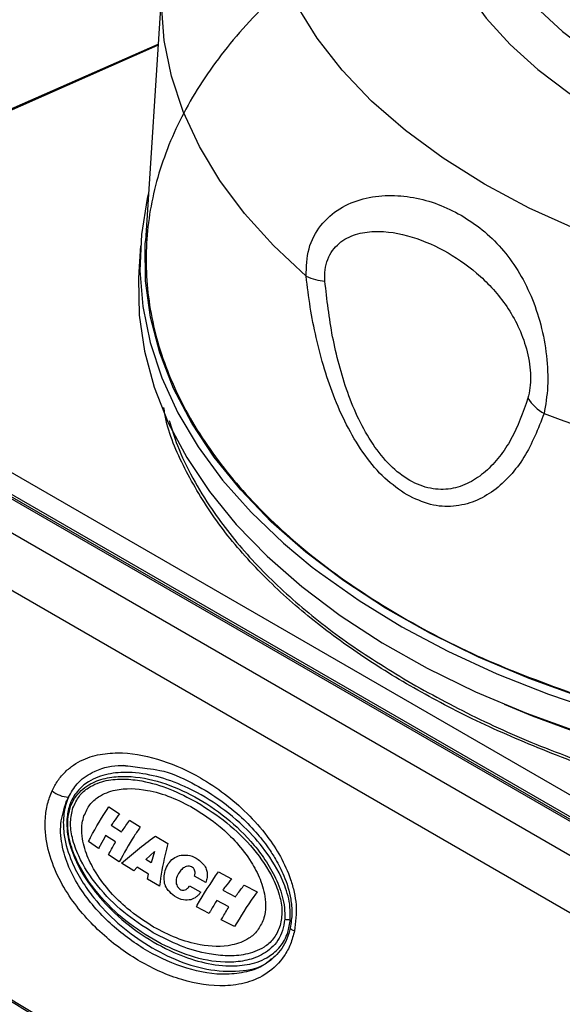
# Model space of a CAD drawing. Header units: inches. Extents: x 0.6 to 33.8, y 0 to 21.7.
# Tile 137 of 210: x 25.8 to 26.2, y 12.1 to 12.9. Entities that reach past the tile are written whole.
import ezdxf

# ---------------------------------------------------------------- set-up
doc = ezdxf.new("R2010")
doc.units = ezdxf.units.IN
doc.header["$MEASUREMENT"] = 0

msp = doc.modelspace()

# ---------------------------------------------------------------- linework, layer by layer
at = {"color": 7, "linetype": 'Continuous'}
for p, q in [((25.90429, 12.90751), (25.89137, 12.70635)), ((25.5095, 12.68674), (25.90119, 12.85931)), ((25.5103, 12.68628), (25.90114, 12.85847)), ((26.79068, 11.92652), (25.199, 12.84538)), ((25.20301, 12.84673), (26.79363, 11.92848)), ((26.79363, 11.92642), (25.20301, 12.84467)), ((26.76771, 11.91326), (25.17972, 12.82998)), ((26.7449, 11.88165), (25.15692, 12.79838)), ((26.59248, 12.06154), (25.43632, 12.72898)), ((25.8875, 12.70263), (25.8862, 12.68235)), ((25.87418, 12.29882), (25.89277, 12.29625)), ((25.86299, 12.26657), (25.87118, 12.26115)), ((25.87913, 12.25612), (25.88745, 12.2509)), ((25.86491, 12.25221), (25.87291, 12.24712)), ((25.85505, 12.23412), (25.84717, 12.23952)), ((25.86819, 12.23922), (25.86049, 12.24422)), ((25.89913, 12.2437), (25.90886, 12.23794)), ((25.89164, 12.22566), (25.89857, 12.23191)), ((25.89857, 12.23191), (25.89596, 12.22308)), ((25.87111, 12.22373), (25.86271, 12.22918)), ((25.88233, 12.21677), (25.87281, 12.22274)), ((25.89596, 12.22308), (25.89164, 12.22566)), ((25.88509, 12.21952), (25.88233, 12.21677)), ((25.89392, 12.21423), (25.88509, 12.21952)), ((25.9482, 12.21602), (25.95836, 12.21067)), ((25.89313, 12.21036), (25.89392, 12.21423)), ((25.9023, 12.20491), (25.89313, 12.21036)), ((25.93838, 12.20781), (25.92968, 12.21255)), ((25.92579, 12.20504), (25.93447, 12.2003)), ((25.95152, 12.20175), (25.96135, 12.19666)), ((25.96814, 12.20565), (25.97836, 12.20051)), ((25.95633, 12.18878), (25.94683, 12.19372)), ((25.94089, 12.18366), (25.93104, 12.18885)), ((25.96071, 12.17342), (25.95032, 12.17865))]:
    msp.add_line(p, q, dxfattribs=at)
at = {"color": 7, "linetype": 'Continuous', "flags": 128}
for points in [[(26.21994, 13.1582), (26.20491, 13.1453), (26.18569, 13.12574), (26.16958, 13.10526), (26.15671, 13.08404), (26.14719, 13.06223), (26.1411, 13.04002), (26.13848, 13.01758), (26.13935, 12.9951), (26.14372, 12.97276), (26.15153, 12.95073), (26.16273, 12.92919), (26.17723, 12.90832), (26.19492, 12.88828), (26.21564, 12.86924), (26.23924, 12.85135), (26.26552, 12.83475)], [(26.11339, 12.98923), (26.11512, 12.96845), (26.12035, 12.94552), (26.12901, 12.92295), (26.14106, 12.9009), (26.15639, 12.87953), (26.17488, 12.85902), (26.1964, 12.83952), (26.22079, 12.82118), (26.24785, 12.80413)], [(26.53603, 12.65128), (26.4888, 12.65407), (26.44212, 12.65904), (26.39629, 12.66616), (26.35159, 12.67538), (26.30832, 12.68664), (26.26675, 12.69988), (26.22716, 12.715), (26.1898, 12.7319), (26.15491, 12.75048), (26.12273, 12.77062), (26.09344, 12.79219), (26.06726, 12.81504), (26.04433, 12.83904), (26.02482, 12.86402), (26.00885, 12.88982), (25.99652, 12.91629), (25.98791, 12.94323), (25.98307, 12.97049)], [(26.01636, 12.67889), (25.99088, 12.70275), (25.96848, 12.72761), (25.94926, 12.75335), (25.93332, 12.77982), (25.92076, 12.8069), (25.91163, 12.83442), (25.90598, 12.86226), (25.90385, 12.89026), (25.90429, 12.90755)], [(25.89374, 12.7432), (25.89285, 12.73942), (25.88824, 12.71149), (25.88707, 12.68344), (25.88935, 12.65541), (25.89506, 12.62755), (25.90418, 12.59998), (25.91666, 12.57286), (25.93244, 12.54632), (25.95144, 12.5205), (25.97356, 12.49551), (25.99869, 12.47149), (26.0211, 12.45288)], [(26.23108, 12.35122), (26.18967, 12.36623), (26.15023, 12.38291), (26.11296, 12.40118), (26.07805, 12.42094), (26.04569, 12.4421), (26.01605, 12.46455), (25.98926, 12.48816), (25.96547, 12.51282), (25.94481, 12.5384), (25.92738, 12.56477), (25.91327, 12.5918), (25.90255, 12.61934), (25.89528, 12.64725), (25.89149, 12.67539), (25.89121, 12.70361), (25.89137, 12.70635)], [(25.8862, 12.68235), (25.88592, 12.6771), (25.8865, 12.6488), (25.89058, 12.6206), (25.89813, 12.59263), (25.90912, 12.56505), (25.9235, 12.53799), (25.94117, 12.51159), (25.96207, 12.48599), (25.98607, 12.46132), (26.01307, 12.43769), (26.04291, 12.41524), (26.07546, 12.39407), (26.11053, 12.3743), (26.14796, 12.35602), (26.18756, 12.33933), (26.22911, 12.32431)], [(26.0211, 12.45288), (26.02671, 12.44856), (26.05747, 12.42684), (26.09082, 12.40642), (26.12659, 12.38742), (26.1646, 12.36994), (26.20467, 12.35405), (26.24658, 12.33984), (26.29014, 12.32738), (26.33511, 12.31674), (26.38127, 12.30796)], [(26.17027, 12.34631), (26.19191, 12.3373), (26.23263, 12.32227), (26.27512, 12.30899), (26.31916, 12.2975), (26.36453, 12.28788), (26.41097, 12.28017), (26.45826, 12.27442), (26.50614, 12.27066), (26.55437, 12.26889), (26.6027, 12.26915), (26.65086, 12.27141), (26.69862, 12.27568), (26.74572, 12.28192), (26.79192, 12.29011), (26.83697, 12.3002), (26.88065, 12.31214), (26.92272, 12.32587), (26.96296, 12.34132), (26.97473, 12.34631)], [(25.83038, 12.25705), (25.83025, 12.25701), (25.83019, 12.25697), (25.8302, 12.25692), (25.83027, 12.25687), (25.8304, 12.25681), (25.83059, 12.25675), (25.83085, 12.25669), (25.83115, 12.25663)], [(26.00402, 12.17241), (26.00403, 12.17214), (26.00435, 12.17168), (26.00502, 12.17116), (26.00602, 12.17061), (26.00732, 12.17004)]]:
    msp.add_lwpolyline(points, dxfattribs=at)
at = {"color": 7, "linetype": 'Continuous'}
for centre, radius, start, end in [((26.03493, 12.72094), 0.04597, 246.1748, 265.02129), ((26.2231, 12.60771), 0.04173, 214.51163, 238.4369), ((26.56691, 13.56359), 1.05672, 249.75518, 272.65874), ((25.833, 12.297), 0.02303, 231.9514, 266.6599), ((26.00512, 12.22593), 0.04716, 263.34986, 268.6469)]:
    msp.add_arc(centre, radius, start, end, dxfattribs=at)
for points, knots in [([(26.09127, 12.96958), (26.07107, 12.957), (26.03066, 12.93184), (25.98153, 12.88872), (25.94192, 12.84257), (25.91326, 12.79375), (25.89583, 12.7432), (25.88999, 12.69178), (25.89583, 12.64035), (25.91325, 12.5898), (25.94194, 12.541), (25.98144, 12.49478), (26.03101, 12.4519), (26.08996, 12.41324), (26.15675, 12.37893), (26.20706, 12.36067), (26.23222, 12.35153)], [0, 0, 0, 0, 0.071422, 0.142856, 0.214286, 0.285708, 0.357142, 0.428572, 0.499994, 0.571428, 0.642858, 0.71428, 0.785714, 0.857144, 0.928566, 1, 1, 1, 1]), ([(26.01636, 12.67889), (26.01657, 12.68624), (26.01701, 12.70096), (26.02699, 12.71923), (26.04199, 12.73234), (26.06038, 12.73989), (26.08005, 12.74243), (26.09985, 12.74066), (26.11909, 12.73549), (26.13091, 12.72939), (26.1368, 12.72635)], [0, 0, 0, 0, 0.1253, 0.250724, 0.376171, 0.501221, 0.626541, 0.750498, 0.875493, 1, 1, 1, 1]), ([(26.1368, 12.72635), (26.14241, 12.72275), (26.15367, 12.71552), (26.16838, 12.70107), (26.18117, 12.68395), (26.19154, 12.66401), (26.19922, 12.64145), (26.20368, 12.6172), (26.20479, 12.59256), (26.20243, 12.57896), (26.20125, 12.57215)], [0, 0, 0, 0, 0.124449, 0.249926, 0.375115, 0.500244, 0.624231, 0.749476, 0.874557, 1, 1, 1, 1]), ([(26.03094, 12.67514), (26.03085, 12.67813), (26.03068, 12.68412), (26.03283, 12.69224), (26.03661, 12.69918), (26.04349, 12.70649), (26.0545, 12.71212), (26.07393, 12.715), (26.09899, 12.71062), (26.12702, 12.69805), (26.15248, 12.67975), (26.1708, 12.65912), (26.18238, 12.63833), (26.18771, 12.6233), (26.19019, 12.6106), (26.19095, 12.60103), (26.19058, 12.59185), (26.18934, 12.58666), (26.18871, 12.58406)], [0, 0, 0, 0, 0.0320447, 0.0642265, 0.0960594, 0.1278824, 0.1905318, 0.2526042, 0.3761728, 0.5000627, 0.623221, 0.7473287, 0.8092757, 0.8718339, 0.9036198, 0.9355354, 0.967759, 1, 1, 1, 1]), ([(26.09476, 12.50895), (26.08889, 12.51296), (26.07715, 12.52098), (26.06176, 12.53932), (26.04881, 12.5604), (26.03846, 12.58319), (26.0302, 12.60697), (26.02397, 12.63094), (26.01923, 12.6552), (26.01732, 12.6709), (26.01636, 12.67889)], [0, 0, 0, 0, 0.124968, 0.250355, 0.375731, 0.500384, 0.621828, 0.749687, 0.872629, 1, 1, 1, 1]), ([(26.18871, 12.58406), (26.18481, 12.57307), (26.17897, 12.5566), (26.16684, 12.53837), (26.15609, 12.52672), (26.14342, 12.51792), (26.12898, 12.51298), (26.11311, 12.5131), (26.09675, 12.51924), (26.08129, 12.53132), (26.06788, 12.54799), (26.05692, 12.56751), (26.04828, 12.58855), (26.04167, 12.6102), (26.03495, 12.63945), (26.03254, 12.66084), (26.03094, 12.67514)], [0, 0, 0, 0, 0.12537, 0.187716, 0.250609, 0.313066, 0.375421, 0.437479, 0.499278, 0.561014, 0.623149, 0.685548, 0.747912, 0.810751, 0.873373, 1, 1, 1, 1]), ([(27.11628, 12.34832), (27.10254, 12.33984), (27.07506, 12.32287), (27.02667, 12.30021), (26.97256, 12.27972), (26.91183, 12.262), (26.84559, 12.24771), (26.77472, 12.23738), (26.70038, 12.23138), (26.62392, 12.22997), (26.54682, 12.23322), (26.47058, 12.24103), (26.39662, 12.2531), (26.3262, 12.26903), (26.2604, 12.28828), (26.19999, 12.31024), (26.14549, 12.3343), (26.09649, 12.36021), (26.05202, 12.38826), (26.01156, 12.41901), (25.97569, 12.45265), (25.94533, 12.48884), (25.92237, 12.52712), (25.90904, 12.55682), (25.90626, 12.57357), (25.9057, 12.57699)], [0, 0, 0, 0, 0.041576, 0.083148, 0.127052, 0.172294, 0.218663, 0.265909, 0.313749, 0.361883, 0.409996, 0.457776, 0.504926, 0.55117, 0.596268, 0.640016, 0.682251, 0.722852, 0.763453, 0.805688, 0.849436, 0.894534, 0.940778, 0.987928, 1, 1, 1, 1]), ([(26.20125, 12.57215), (26.19662, 12.56035), (26.18965, 12.54259), (26.17524, 12.52368), (26.16253, 12.51189), (26.14774, 12.50343), (26.13107, 12.49938), (26.11297, 12.50031), (26.10082, 12.50607), (26.09476, 12.50895)], [0, 0, 0, 0, 0.248163, 0.373501, 0.497844, 0.623158, 0.748796, 0.874474, 1, 1, 1, 1]), ([(25.90985, 12.5668), (25.91185, 12.56031), (25.91647, 12.54532), (25.9277, 12.52216), (25.94537, 12.49305), (25.97115, 12.46052), (26.00726, 12.42546), (26.04923, 12.39236), (26.08203, 12.37233), (26.09837, 12.36235)], [0, 0, 0, 0, 0.087341, 0.201929, 0.314867, 0.488208, 0.660161, 0.83075, 1, 1, 1, 1]), ([(26.55289, 11.7845), (26.49346, 11.80161), (26.37503, 11.83571), (26.20056, 11.90225), (26.02956, 11.97978), (25.8623, 12.06942), (25.69885, 12.1707), (25.53951, 12.28386), (25.38387, 12.40789), (25.28432, 12.49963), (25.23436, 12.54567)], [0, 0, 0, 0, 0.126004, 0.25109, 0.375701, 0.5, 0.624302, 0.74891, 0.873998, 1, 1, 1, 1]), ([(25.86261, 12.06947), (25.80811, 12.10225), (25.69896, 12.16791), (25.54031, 12.28129), (25.38495, 12.40473), (25.28555, 12.49622), (25.23566, 12.54214)], [0, 0, 0, 0, 0.248342, 0.497387, 0.74774, 1, 1, 1, 1]), ([(26.09837, 12.36235), (26.11574, 12.35287), (26.15061, 12.33383), (26.20941, 12.30875), (26.27249, 12.28654), (26.33908, 12.26794), (26.40853, 12.253), (26.47141, 12.24327), (26.52729, 12.23731), (26.57552, 12.23398), (26.62348, 12.23249), (26.67112, 12.23281), (26.71838, 12.2349), (26.76461, 12.2388), (26.80994, 12.24446), (26.85452, 12.25187), (26.89135, 12.25973), (26.92081, 12.26713), (26.94337, 12.2734), (26.96719, 12.28077), (26.99207, 12.28934), (27.00862, 12.29572), (27.01701, 12.29914), (27.01701, 12.29914), (27.01701, 12.29914), (27.01701, 12.29915), (27.01702, 12.29915), (27.01703, 12.29915), (27.01705, 12.29916), (27.01708, 12.29917), (27.01715, 12.2992), (27.0173, 12.29926), (27.01774, 12.29944), (27.01913, 12.30001), (27.02392, 12.30199), (27.03385, 12.30622), (27.0499, 12.31348), (27.06537, 12.32111), (27.07831, 12.32797), (27.08705, 12.33282), (27.09507, 12.33746), (27.10239, 12.34187), (27.10907, 12.34603), (27.11325, 12.34875), (27.11525, 12.35006)], [0, 0, 0, 0, 0.0616777, 0.1238436, 0.1865061, 0.2496738, 0.3115217, 0.3747186, 0.4154743, 0.4571653, 0.4997939, 0.539893, 0.5814181, 0.6243716, 0.6636972, 0.7054193, 0.7495407, 0.7706151, 0.7936433, 0.8186262, 0.8455649, 0.8744607, 0.8744619, 0.8744628, 0.8744644, 0.8744674, 0.8744727, 0.8744824, 0.8745003, 0.8745345, 0.874602, 0.8747436, 0.8750632, 0.8761081, 0.8795253, 0.8916695, 0.9108948, 0.9372037, 0.9494482, 0.9609816, 0.9718036, 0.9819142, 0.991313, 1, 1, 1, 1]), ([(25.81881, 12.27886), (25.82024, 12.28164), (25.82313, 12.28727), (25.82896, 12.29394), (25.83559, 12.29934), (25.84516, 12.3046), (25.85803, 12.30815), (25.87888, 12.30903), (25.90483, 12.30357), (25.93127, 12.29149), (25.95309, 12.27702), (25.97063, 12.26195), (25.98521, 12.24552), (25.99665, 12.22819), (26.00351, 12.21327), (26.0071, 12.20039), (26.00938, 12.1869), (26.00815, 12.17682), (26.00732, 12.17004)], [0, 0, 0, 0, 0.03099, 0.062821, 0.093292, 0.12553, 0.188039, 0.250662, 0.37546, 0.499927, 0.583629, 0.666527, 0.749291, 0.811873, 0.874497, 0.90675, 0.937263, 1, 1, 1, 1]), ([(26.004, 12.17878), (26.00404, 12.18208), (26.00415, 12.19118), (25.99891, 12.2097), (25.98722, 12.23012), (25.9691, 12.25103), (25.94743, 12.26882), (25.92362, 12.28228), (25.90041, 12.2907), (25.8803, 12.29387), (25.86224, 12.29265), (25.84845, 12.28775), (25.8381, 12.27903), (25.83201, 12.26866), (25.83088, 12.2606), (25.83038, 12.25705)], [0, 0, 0, 0, 0.033572, 0.092653, 0.195525, 0.288588, 0.41023, 0.531758, 0.630188, 0.728423, 0.799229, 0.870391, 0.916647, 0.963326, 1, 1, 1, 1]), ([(25.83166, 12.27401), (25.83374, 12.27767), (25.83849, 12.28606), (25.852, 12.29524), (25.86578, 12.29913), (25.87519, 12.29851), (25.87762, 12.29835)], [0, 0, 0, 0, 0.200788, 0.459656, 0.860584, 1, 1, 1, 1]), ([(25.89277, 12.29625), (25.89609, 12.2959), (25.9079, 12.29464), (25.92646, 12.28609), (25.94711, 12.27408), (25.9638, 12.26081), (25.97677, 12.2478), (25.98597, 12.23626), (25.99331, 12.22495), (25.9999, 12.21208), (26.00431, 12.19771), (26.00572, 12.18366), (26.00459, 12.17623), (26.00401, 12.17239)], [0, 0, 0, 0, 0.063998, 0.227875, 0.36938, 0.489675, 0.590519, 0.673974, 0.727624, 0.801114, 0.89266, 0.944461, 1, 1, 1, 1]), ([(25.83115, 12.25663), (25.83157, 12.25963), (25.8324, 12.2656), (25.83618, 12.27333), (25.84126, 12.27935), (25.84916, 12.28517), (25.86012, 12.2892), (25.87814, 12.29104), (25.90078, 12.28737), (25.92686, 12.27682), (25.95147, 12.26116), (25.97025, 12.24394), (25.98343, 12.22732), (25.99202, 12.21321), (25.99734, 12.19981), (25.99978, 12.18814), (25.9997, 12.18211), (25.99965, 12.17908)], [0, 0, 0, 0, 0.0320263, 0.0639017, 0.0956444, 0.127286, 0.1898186, 0.2523267, 0.3767023, 0.5008904, 0.6250696, 0.7493235, 0.8116565, 0.8741958, 0.9365157, 0.9681141, 1, 1, 1, 1]), ([(25.8351, 12.26569), (25.83659, 12.26895), (25.83955, 12.27547), (25.84869, 12.28312), (25.86065, 12.28748), (25.8748, 12.28852), (25.89141, 12.28659), (25.91056, 12.28101), (25.92452, 12.27373), (25.9315, 12.27009)], [0, 0, 0, 0, 0.08273, 0.165282, 0.306645, 0.439751, 0.57318, 0.786421, 1, 1, 1, 1]), ([(26.00732, 12.17004), (26.00637, 12.16656), (26.00446, 12.15958), (25.99785, 12.14756), (25.98643, 12.13628), (25.97028, 12.12923), (25.94777, 12.12611), (25.91941, 12.13076), (25.88707, 12.14507), (25.85711, 12.16673), (25.8352, 12.1911), (25.82156, 12.21514), (25.81444, 12.23566), (25.81289, 12.2544), (25.81502, 12.26897), (25.81754, 12.27555), (25.81881, 12.27886)], [0, 0, 0, 0, 0.031508, 0.063079, 0.125547, 0.188226, 0.250681, 0.375402, 0.500139, 0.624475, 0.749443, 0.812115, 0.874724, 0.937221, 0.968399, 1, 1, 1, 1]), ([(25.84366, 12.25952), (25.84506, 12.26259), (25.84784, 12.26873), (25.85642, 12.27594), (25.87152, 12.2815), (25.89096, 12.28055), (25.91132, 12.27468), (25.92298, 12.26862), (25.92881, 12.26559)], [0, 0, 0, 0, 0.088441, 0.176709, 0.325416, 0.595334, 0.797517, 1, 1, 1, 1]), ([(25.98948, 12.14856), (25.98783, 12.14703), (25.982, 12.14163), (25.96987, 12.13786), (25.9494, 12.13517), (25.92309, 12.13989), (25.89303, 12.15323), (25.86516, 12.17332), (25.84493, 12.19559), (25.83253, 12.21707), (25.82641, 12.23458), (25.82449, 12.25332), (25.82812, 12.26475), (25.8299, 12.27033)], [0, 0, 0, 0, 0.0266739, 0.0943409, 0.1639402, 0.3063509, 0.4505391, 0.5942289, 0.7369382, 0.8068392, 0.8742991, 0.9386144, 1, 1, 1, 1]), ([(25.83166, 12.27401), (25.83118, 12.27286), (25.8291, 12.26787), (25.82719, 12.25776), (25.82803, 12.24149), (25.83326, 12.22471), (25.84171, 12.20877), (25.8535, 12.19229), (25.86975, 12.17548), (25.89108, 12.15956), (25.91425, 12.14728), (25.93915, 12.13933), (25.96313, 12.138), (25.9805, 12.14088), (25.98754, 12.14664), (25.98852, 12.14744)], [0, 0, 0, 0, 0.014017, 0.061078, 0.1088555, 0.1855706, 0.2489829, 0.3125377, 0.4224642, 0.5325681, 0.6495026, 0.7663251, 0.8837824, 0.9838754, 1, 1, 1, 1]), ([(25.8299, 12.27033), (25.83018, 12.27096), (25.83073, 12.27221), (25.83135, 12.27341), (25.83166, 12.27401)], [0, 0, 0, 0, 0.501841, 1, 1, 1, 1]), ([(25.9315, 12.27009), (25.93932, 12.26507), (25.95493, 12.25505), (25.97529, 12.23514), (25.98937, 12.215), (25.99613, 12.19744), (25.99825, 12.1842), (25.99654, 12.17659), (25.99573, 12.17297)], [0, 0, 0, 0, 0.246752, 0.492831, 0.713025, 0.827278, 0.917682, 1, 1, 1, 1]), ([(25.89748, 12.1687), (25.88969, 12.17372), (25.87411, 12.18374), (25.85431, 12.20367), (25.8408, 12.22379), (25.83447, 12.24129), (25.83256, 12.25448), (25.83428, 12.26207), (25.8351, 12.26569)], [0, 0, 0, 0, 0.24705, 0.493437, 0.71361, 0.827728, 0.917791, 1, 1, 1, 1]), ([(25.84717, 12.23952), (25.8477, 12.24059), (25.85212, 12.24951), (25.85791, 12.25859), (25.86299, 12.26657)], [0, 0, 0, 0, 0.1205325, 1, 1, 1, 1]), ([(25.87118, 12.26115), (25.86967, 12.25905), (25.86751, 12.25607), (25.8655, 12.25309), (25.86491, 12.25221)], [0, 0, 0, 0, 0.705654, 1, 1, 1, 1]), ([(25.92881, 12.26559), (25.93582, 12.26107), (25.94765, 12.25344), (25.96258, 12.23889), (25.97317, 12.22515), (25.981, 12.21047), (25.98491, 12.19691), (25.98502, 12.18587), (25.98362, 12.18081), (25.98312, 12.17901)], [0, 0, 0, 0, 0.2517639, 0.4252532, 0.5983474, 0.7315035, 0.8656614, 0.9522634, 1, 1, 1, 1]), ([(25.83038, 12.25705), (25.83036, 12.25375), (25.83031, 12.2446), (25.83567, 12.22598), (25.84756, 12.20545), (25.86591, 12.18451), (25.88777, 12.16674), (25.91164, 12.15345), (25.93475, 12.14522), (25.95466, 12.14223), (25.97256, 12.14355), (25.98623, 12.14853), (25.99648, 12.1573), (26.00239, 12.16755), (26.00352, 12.17541), (26.004, 12.17878)], [0, 0, 0, 0, 0.033631, 0.093311, 0.197404, 0.291558, 0.414007, 0.536352, 0.633809, 0.731071, 0.801552, 0.872395, 0.918501, 0.96502, 1, 1, 1, 1]), ([(25.90367, 12.15999), (25.89537, 12.16484), (25.87878, 12.17454), (25.85651, 12.19542), (25.84068, 12.21733), (25.83338, 12.23599), (25.83102, 12.24762), (25.83111, 12.25361), (25.83115, 12.25663)], [0, 0, 0, 0, 0.248933, 0.498053, 0.747882, 0.873291, 0.936186, 1, 1, 1, 1]), ([(25.89779, 12.1731), (25.89079, 12.17762), (25.87896, 12.18526), (25.86407, 12.19981), (25.85352, 12.21355), (25.84576, 12.2282), (25.8419, 12.24166), (25.84178, 12.25266), (25.84316, 12.25771), (25.84366, 12.25952)], [0, 0, 0, 0, 0.251763, 0.425858, 0.599557, 0.7323, 0.866038, 0.95183, 1, 1, 1, 1]), ([(25.87291, 12.24712), (25.8731, 12.24741), (25.87509, 12.25042), (25.87722, 12.25342), (25.87913, 12.25612)], [0, 0, 0, 0, 0.098559, 1, 1, 1, 1]), ([(25.88745, 12.2509), (25.88584, 12.24855), (25.87967, 12.23948), (25.87475, 12.23043), (25.87111, 12.22373)], [0, 0, 0, 0, 0.259973, 1, 1, 1, 1]), ([(25.86049, 12.24422), (25.85915, 12.24182), (25.85725, 12.23844), (25.85555, 12.23509), (25.85505, 12.23412)], [0, 0, 0, 0, 0.710858, 1, 1, 1, 1]), ([(25.86271, 12.22918), (25.86291, 12.22958), (25.86462, 12.2329), (25.86652, 12.23626), (25.86819, 12.23922)], [0, 0, 0, 0, 0.119203, 1, 1, 1, 1]), ([(25.87281, 12.22274), (25.88099, 12.2296), (25.8893, 12.23658), (25.89897, 12.24358), (25.89913, 12.2437)], [0, 0, 0, 0, 0.983187, 1, 1, 1, 1]), ([(25.90886, 12.23794), (25.90811, 12.23511), (25.90522, 12.22412), (25.90354, 12.21309), (25.9023, 12.20491)], [0, 0, 0, 0, 0.257704, 1, 1, 1, 1]), ([(25.90636, 12.20705), (25.90613, 12.20897), (25.90566, 12.2128), (25.90707, 12.2185), (25.90988, 12.22358), (25.91408, 12.22751), (25.91749, 12.22852), (25.91913, 12.229)], [0, 0, 0, 0, 0.1879663, 0.3756406, 0.5781016, 0.7974099, 1, 1, 1, 1]), ([(25.91913, 12.229), (25.92144, 12.22905), (25.92604, 12.22914), (25.93205, 12.22613), (25.93632, 12.22234), (25.93873, 12.21854), (25.93926, 12.21609), (25.93947, 12.2151)], [0, 0, 0, 0, 0.272314, 0.5423, 0.756372, 0.900854, 1, 1, 1, 1]), ([(25.45268, 12.22166), (25.51939, 12.17913), (25.65279, 12.09409), (25.79268, 12.01219), (25.86261, 11.97124)], [0, 0, 0, 0, 0.500079, 1, 1, 1, 1]), ([(25.91781, 12.21574), (25.91699, 12.21436), (25.91579, 12.21235), (25.91511, 12.20915), (25.91527, 12.20683), (25.9161, 12.20474), (25.91696, 12.20373), (25.91741, 12.20321)], [0, 0, 0, 0, 0.364191, 0.529422, 0.696308, 0.841342, 1, 1, 1, 1]), ([(25.92869, 12.2188), (25.92823, 12.21922), (25.92732, 12.22005), (25.92537, 12.22052), (25.92291, 12.22019), (25.9201, 12.21864), (25.91858, 12.21672), (25.91781, 12.21574)], [0, 0, 0, 0, 0.136628, 0.273022, 0.470224, 0.731413, 1, 1, 1, 1]), ([(25.92968, 12.21255), (25.92987, 12.21337), (25.93019, 12.21472), (25.92992, 12.21667), (25.92936, 12.21793), (25.92887, 12.21856), (25.92869, 12.2188)], [0, 0, 0, 0, 0.371316, 0.612002, 0.852559, 1, 1, 1, 1]), ([(25.93104, 12.18885), (25.93124, 12.18923), (25.93613, 12.19824), (25.9423, 12.20732), (25.9482, 12.21602)], [0, 0, 0, 0, 0.0422348, 1, 1, 1, 1]), ([(25.93947, 12.2151), (25.93949, 12.21391), (25.93951, 12.21207), (25.93895, 12.20965), (25.93857, 12.20843), (25.93838, 12.20781)], [0, 0, 0, 0, 0.4738203, 0.7354501, 1, 1, 1, 1]), ([(25.45671, 12.21267), (25.47266, 12.2024), (25.50234, 12.18328), (25.54396, 12.15691), (25.58017, 12.1342), (25.61278, 12.11393), (25.64082, 12.09666), (25.66527, 12.08171), (25.6877, 12.06807), (25.71311, 12.05273), (25.74347, 12.03452), (25.77943, 12.01316), (25.82105, 11.98867), (25.85086, 11.9714), (25.86669, 11.96223)], [0, 0, 0, 0, 0.120247, 0.223841, 0.310829, 0.389183, 0.464713, 0.516934, 0.568167, 0.628391, 0.701686, 0.788052, 0.88749, 1, 1, 1, 1]), ([(25.95836, 12.21067), (25.95671, 12.20857), (25.95437, 12.2056), (25.95216, 12.20262), (25.95152, 12.20175)], [0, 0, 0, 0, 0.7073195, 1, 1, 1, 1]), ([(25.92674, 12.19427), (25.92483, 12.19407), (25.92051, 12.19361), (25.91435, 12.1966), (25.90972, 12.20061), (25.9072, 12.20426), (25.90658, 12.20632), (25.90636, 12.20705)], [0, 0, 0, 0, 0.24239, 0.5469, 0.789174, 0.924192, 1, 1, 1, 1]), ([(25.91741, 12.20321), (25.91789, 12.20279), (25.91885, 12.20197), (25.92056, 12.2016), (25.9223, 12.20189), (25.92416, 12.20296), (25.9252, 12.20428), (25.92579, 12.20504)], [0, 0, 0, 0, 0.175863, 0.351904, 0.530921, 0.731839, 1, 1, 1, 1]), ([(25.93447, 12.2003), (25.93393, 12.19959), (25.93285, 12.19818), (25.93039, 12.19579), (25.9282, 12.19488), (25.92674, 12.19427)], [0, 0, 0, 0, 0.251196, 0.5026, 1, 1, 1, 1]), ([(25.97836, 12.20051), (25.97748, 12.19932), (25.97085, 12.19035), (25.96542, 12.18129), (25.96071, 12.17342)], [0, 0, 0, 0, 0.132643, 1, 1, 1, 1]), ([(25.96135, 12.19666), (25.96179, 12.19727), (25.96397, 12.20028), (25.96629, 12.20327), (25.96814, 12.20565)], [0, 0, 0, 0, 0.203542, 1, 1, 1, 1]), ([(25.94683, 12.19372), (25.94525, 12.19113), (25.9432, 12.18777), (25.94132, 12.18443), (25.94089, 12.18366)], [0, 0, 0, 0, 0.769685, 1, 1, 1, 1]), ([(25.95032, 12.17865), (25.95061, 12.17917), (25.9525, 12.18254), (25.95457, 12.18592), (25.95633, 12.18878)], [0, 0, 0, 0, 0.154694, 1, 1, 1, 1]), ([(25.98312, 12.17901), (25.98174, 12.17596), (25.97896, 12.16986), (25.97039, 12.16269), (25.95525, 12.15716), (25.93578, 12.15812), (25.91531, 12.16399), (25.90363, 12.17006), (25.89779, 12.1731)], [0, 0, 0, 0, 0.088048, 0.175922, 0.324112, 0.593538, 0.796617, 1, 1, 1, 1]), ([(25.99965, 12.17908), (25.99924, 12.17612), (25.9984, 12.17018), (25.99457, 12.16251), (25.98939, 12.15653), (25.98139, 12.15075), (25.97033, 12.14675), (25.95221, 12.14495), (25.92943, 12.14836), (25.91225, 12.15611), (25.90367, 12.15999)], [0, 0, 0, 0, 0.063534, 0.127251, 0.190749, 0.253916, 0.37869, 0.503505, 0.752053, 1, 1, 1, 1]), ([(25.99573, 12.17297), (25.99424, 12.16973), (25.99126, 12.16326), (25.98191, 12.15566), (25.96958, 12.15131), (25.95503, 12.15027), (25.93802, 12.1522), (25.91847, 12.15777), (25.90448, 12.16506), (25.89748, 12.1687)], [0, 0, 0, 0, 0.082217, 0.164245, 0.305424, 0.438762, 0.572424, 0.786043, 1, 1, 1, 1]), ([(26.004, 12.17229), (26.0032, 12.1694), (26.00159, 12.16364), (25.99618, 12.15357), (25.9903, 12.1487), (25.98637, 12.14546)], [0, 0, 0, 0, 0.250961, 0.500069, 1, 1, 1, 1])]:
    msp.add_open_spline(points, degree=3, knots=knots, dxfattribs=at)

doc.saveas('drawing.dxf')
